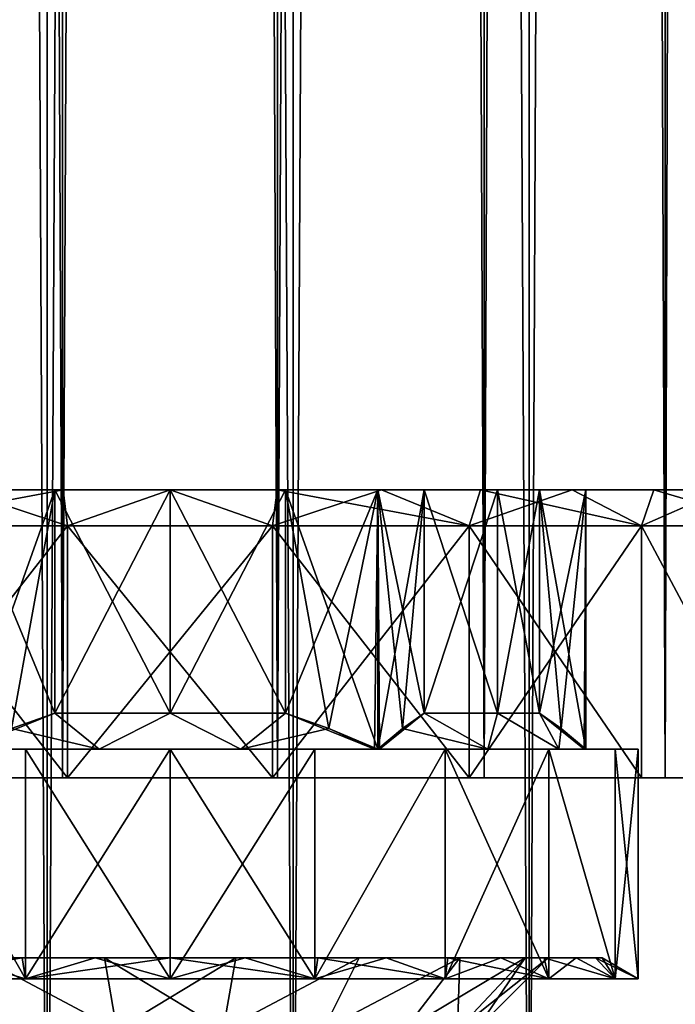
# Model space of a CAD drawing. Header units: millimetres. Extents: x -144 to 364, y -408 to 1133.
# Tile 171 of 256: x -2 to 7, y 47 to 60. Entities that reach past the tile are written whole.
import ezdxf

# ---------------------------------------------------------------- set-up
doc = ezdxf.new("R2010")
doc.units = ezdxf.units.MM
doc.header["$LTSCALE"] = 41.718519
for name, color, linetype in [('356', 7, 'CONTINUOUS'), ('373', 7, 'CONTINUOUS'), ('374', 7, 'CONTINUOUS'), ('379', 7, 'CONTINUOUS'), ('380', 7, 'CONTINUOUS'), ('406', 7, 'CONTINUOUS'), ('407', 7, 'CONTINUOUS'), ('408', 7, 'CONTINUOUS'), ('412', 7, 'CONTINUOUS'), ('413', 7, 'CONTINUOUS'), ('415', 7, 'CONTINUOUS'), ('416', 7, 'CONTINUOUS'), ('417', 7, 'CONTINUOUS'), ('419', 7, 'CONTINUOUS'), ('420', 7, 'CONTINUOUS'), ('421', 7, 'CONTINUOUS'), ('422', 7, 'CONTINUOUS'), ('424', 7, 'CONTINUOUS'), ('425', 7, 'CONTINUOUS'), ('428', 7, 'CONTINUOUS'), ('429', 7, 'CONTINUOUS'), ('430', 7, 'CONTINUOUS'), ('439', 7, 'CONTINUOUS'), ('440', 7, 'CONTINUOUS'), ('752', 7, 'CONTINUOUS'), ('753', 7, 'CONTINUOUS'), ('754', 7, 'CONTINUOUS'), ('756', 7, 'CONTINUOUS'), ('757', 7, 'CONTINUOUS'), ('758', 7, 'CONTINUOUS'), ('760', 7, 'CONTINUOUS'), ('763', 7, 'CONTINUOUS'), ('764', 7, 'CONTINUOUS'), ('765', 7, 'CONTINUOUS')]:
    doc.layers.add(name, color=color, linetype=linetype)

msp = doc.modelspace()

# ---------------------------------------------------------------- linework, layer by layer
at = {"layer": '356', "color": 7, "linetype": 'CONTINUOUS', "true_color": 0xaaaaaa}
for points in [[(-3, 47.25, -5.196), (-3.857, 47.25, -4.596), (-0.912, 47.25, -5.17), (-3, 47.25, -5.196)], [(-0.912, 47.25, -5.17), (-3.857, 47.25, -4.596), (-2.625, 47.25, -4.547), (-0.912, 47.25, -5.17)], [(-3.857, 47.25, 4.596), (-3, 47.25, 5.196), (-0.912, 47.25, 5.17), (-3.857, 47.25, 4.596)], [(-2.625, 47.25, 4.547), (-3.857, 47.25, 4.596), (-0.912, 47.25, 5.17), (-2.625, 47.25, 4.547)], [(-2.052, 47.25, -5.638), (-3, 47.25, -5.196), (2.052, 47.25, -5.638), (-2.052, 47.25, -5.638)], [(2.052, 47.25, -5.638), (-3, 47.25, -5.196), (3, 47.25, -5.196), (2.052, 47.25, -5.638)], [(3, 47.25, -5.196), (-3, 47.25, -5.196), (-0.912, 47.25, -5.17), (3, 47.25, -5.196)], [(-2.052, 47.25, 5.638), (3, 47.25, 5.196), (-3, 47.25, 5.196), (-2.052, 47.25, 5.638)], [(-3, 47.25, 5.196), (3, 47.25, 5.196), (0.912, 47.25, 5.17), (-3, 47.25, 5.196)], [(-0.912, 47.25, 5.17), (-3, 47.25, 5.196), (0.912, 47.25, 5.17), (-0.912, 47.25, 5.17)], [(-1.042, 47.25, -5.909), (-2.052, 47.25, -5.638), (1.042, 47.25, -5.909), (-1.042, 47.25, -5.909)], [(1.042, 47.25, -5.909), (-2.052, 47.25, -5.638), (2.052, 47.25, -5.638), (1.042, 47.25, -5.909)], [(2.052, 47.25, 5.638), (3, 47.25, 5.196), (-2.052, 47.25, 5.638), (2.052, 47.25, 5.638)], [(-1.042, 47.25, 5.909), (2.052, 47.25, 5.638), (-2.052, 47.25, 5.638), (-1.042, 47.25, 5.909)], [(0, 47.25, -6), (-1.042, 47.25, -5.909), (1.042, 47.25, -5.909), (0, 47.25, -6)], [(1.042, 47.25, 5.909), (2.052, 47.25, 5.638), (-1.042, 47.25, 5.909), (1.042, 47.25, 5.909)], [(0, 47.25, 6), (1.042, 47.25, 5.909), (-1.042, 47.25, 5.909), (0, 47.25, 6)], [(0.912, 47.25, -5.17), (3, 47.25, -5.196), (-0.912, 47.25, -5.17), (0.912, 47.25, -5.17)], [(3.857, 47.25, -4.596), (3, 47.25, -5.196), (0.912, 47.25, -5.17), (3.857, 47.25, -4.596)], [(2.625, 47.25, -4.547), (3.857, 47.25, -4.596), (0.912, 47.25, -5.17), (2.625, 47.25, -4.547)], [(3, 47.25, 5.196), (3.857, 47.25, 4.596), (0.912, 47.25, 5.17), (3, 47.25, 5.196)], [(0.912, 47.25, 5.17), (3.857, 47.25, 4.596), (2.625, 47.25, 4.547), (0.912, 47.25, 5.17)], [(4.596, 47.25, -3.857), (3.857, 47.25, -4.596), (2.625, 47.25, -4.547), (4.596, 47.25, -3.857)], [(4.022, 47.25, -3.375), (4.596, 47.25, -3.857), (2.625, 47.25, -4.547), (4.022, 47.25, -3.375)], [(3.857, 47.25, 4.596), (4.596, 47.25, 3.857), (2.625, 47.25, 4.547), (3.857, 47.25, 4.596)], [(2.625, 47.25, 4.547), (4.596, 47.25, 3.857), (4.022, 47.25, 3.375), (2.625, 47.25, 4.547)], [(5.196, 47.25, -3), (4.596, 47.25, -3.857), (4.022, 47.25, -3.375), (5.196, 47.25, -3)], [(4.933, 47.25, -1.796), (5.196, 47.25, -3), (4.022, 47.25, -3.375), (4.933, 47.25, -1.796)], [(5.196, 47.25, 3), (5.638, 47.25, 2.052), (4.022, 47.25, 3.375), (5.196, 47.25, 3)], [(4.022, 47.25, 3.375), (5.638, 47.25, 2.052), (4.933, 47.25, 1.796), (4.022, 47.25, 3.375)], [(4.596, 47.25, 3.857), (5.196, 47.25, 3), (4.022, 47.25, 3.375), (4.596, 47.25, 3.857)], [(5.638, 47.25, -2.052), (5.196, 47.25, -3), (4.933, 47.25, -1.796), (5.638, 47.25, -2.052)], [(5.909, 47.25, -1.042), (5.638, 47.25, -2.052), (4.933, 47.25, -1.796), (5.909, 47.25, -1.042)], [(5.25, 47.25), (5.909, 47.25, -1.042), (4.933, 47.25, -1.796), (5.25, 47.25)], [(5.909, 47.25, 1.042), (6, 47.25), (4.933, 47.25, 1.796), (5.909, 47.25, 1.042)], [(4.933, 47.25, 1.796), (6, 47.25), (5.25, 47.25), (4.933, 47.25, 1.796)], [(5.638, 47.25, 2.052), (5.909, 47.25, 1.042), (4.933, 47.25, 1.796), (5.638, 47.25, 2.052)], [(6, 47.25), (5.909, 47.25, -1.042), (5.25, 47.25), (6, 47.25)]]:
    msp.add_3dface(points, dxfattribs=at)
at = {"layer": '373', "color": 7, "linetype": 'CONTINUOUS', "true_color": 0xaaaaaa}
for points in [[(-2.009, 46.961, 6.182), (-3, 47.25, 5.196), (-3.821, 46.961, 5.259), (-2.009, 46.961, 6.182)], [(-2.052, 47.25, 5.638), (-3, 47.25, 5.196), (-2.009, 46.961, 6.182), (-2.052, 47.25, 5.638)], [(-1.042, 47.25, 5.909), (-2.052, 47.25, 5.638), (-2.009, 46.961, 6.182), (-1.042, 47.25, 5.909)], [(0, 46.961, 6.5), (-1.042, 47.25, 5.909), (-2.009, 46.961, 6.182), (0, 46.961, 6.5)], [(0, 47.25, 6), (-1.042, 47.25, 5.909), (0, 46.961, 6.5), (0, 47.25, 6)], [(1.042, 47.25, 5.909), (0, 47.25, 6), (2.009, 46.961, 6.182), (1.042, 47.25, 5.909)], [(2.009, 46.961, 6.182), (0, 47.25, 6), (0, 46.961, 6.5), (2.009, 46.961, 6.182)], [(2.052, 47.25, 5.638), (1.042, 47.25, 5.909), (2.009, 46.961, 6.182), (2.052, 47.25, 5.638)], [(3.821, 46.961, 5.259), (2.052, 47.25, 5.638), (2.009, 46.961, 6.182), (3.821, 46.961, 5.259)], [(3, 47.25, 5.196), (2.052, 47.25, 5.638), (3.821, 46.961, 5.259), (3, 47.25, 5.196)], [(3.857, 47.25, 4.596), (3, 47.25, 5.196), (3.821, 46.961, 5.259), (3.857, 47.25, 4.596)], [(5.259, 46.961, 3.821), (3.857, 47.25, 4.596), (3.821, 46.961, 5.259), (5.259, 46.961, 3.821)], [(4.596, 47.25, 3.857), (3.857, 47.25, 4.596), (5.259, 46.961, 3.821), (4.596, 47.25, 3.857)], [(5.196, 47.25, 3), (4.596, 47.25, 3.857), (5.259, 46.961, 3.821), (5.196, 47.25, 3)], [(5.638, 47.25, 2.052), (5.196, 47.25, 3), (6.182, 46.961, 2.009), (5.638, 47.25, 2.052)], [(6.182, 46.961, 2.009), (5.196, 47.25, 3), (5.259, 46.961, 3.821), (6.182, 46.961, 2.009)], [(5.909, 47.25, 1.042), (5.638, 47.25, 2.052), (6.182, 46.961, 2.009), (5.909, 47.25, 1.042)], [(6, 47.25), (5.909, 47.25, 1.042), (6.5, 46.961), (6, 47.25)], [(6.5, 46.961), (5.909, 47.25, 1.042), (6.182, 46.961, 2.009), (6.5, 46.961)]]:
    msp.add_3dface(points, dxfattribs=at)
at = {"layer": '374', "color": 7, "linetype": 'CONTINUOUS', "true_color": 0xaaaaaa}
for points in [[(-3, 47.25, -5.196), (-2.052, 47.25, -5.638), (-3.821, 46.961, -5.259), (-3, 47.25, -5.196)], [(-3.821, 46.961, -5.259), (-2.052, 47.25, -5.638), (-2.009, 46.961, -6.182), (-3.821, 46.961, -5.259)], [(-2.052, 47.25, -5.638), (-1.042, 47.25, -5.909), (-2.009, 46.961, -6.182), (-2.052, 47.25, -5.638)], [(-1.042, 47.25, -5.909), (0, 47.25, -6), (-2.009, 46.961, -6.182), (-1.042, 47.25, -5.909)], [(-2.009, 46.961, -6.182), (0, 47.25, -6), (0, 46.961, -6.5), (-2.009, 46.961, -6.182)], [(0, 47.25, -6), (1.042, 47.25, -5.909), (0, 46.961, -6.5), (0, 47.25, -6)], [(0, 46.961, -6.5), (1.042, 47.25, -5.909), (2.009, 46.961, -6.182), (0, 46.961, -6.5)], [(1.042, 47.25, -5.909), (2.052, 47.25, -5.638), (2.009, 46.961, -6.182), (1.042, 47.25, -5.909)], [(2.052, 47.25, -5.638), (3, 47.25, -5.196), (2.009, 46.961, -6.182), (2.052, 47.25, -5.638)], [(2.009, 46.961, -6.182), (3, 47.25, -5.196), (3.821, 46.961, -5.259), (2.009, 46.961, -6.182)], [(3, 47.25, -5.196), (3.857, 47.25, -4.596), (3.821, 46.961, -5.259), (3, 47.25, -5.196)], [(3.857, 47.25, -4.596), (4.596, 47.25, -3.857), (3.821, 46.961, -5.259), (3.857, 47.25, -4.596)], [(3.821, 46.961, -5.259), (4.596, 47.25, -3.857), (5.259, 46.961, -3.821), (3.821, 46.961, -5.259)], [(4.596, 47.25, -3.857), (5.196, 47.25, -3), (5.259, 46.961, -3.821), (4.596, 47.25, -3.857)], [(5.196, 47.25, -3), (5.638, 47.25, -2.052), (5.259, 46.961, -3.821), (5.196, 47.25, -3)], [(5.259, 46.961, -3.821), (5.638, 47.25, -2.052), (6.182, 46.961, -2.009), (5.259, 46.961, -3.821)], [(5.638, 47.25, -2.052), (5.909, 47.25, -1.042), (6.182, 46.961, -2.009), (5.638, 47.25, -2.052)], [(5.909, 47.25, -1.042), (6, 47.25), (6.182, 46.961, -2.009), (5.909, 47.25, -1.042)], [(6, 47.25), (6.5, 46.961), (6.182, 46.961, -2.009), (6, 47.25)]]:
    msp.add_3dface(points, dxfattribs=at)
at = {"layer": '379', "color": 7, "linetype": 'CONTINUOUS', "true_color": 0xaaaaaa}
for points in [[(-2.625, 47.25, 4.547), (-0.912, 47.25, 5.17), (-0.738, 46.25, 4.185), (-2.625, 47.25, 4.547)], [(-2.625, 47.25, 4.547), (-0.738, 46.25, 4.185), (-2.125, 46.25, 3.681), (-2.625, 47.25, 4.547)], [(-0.912, 47.25, 5.17), (0.912, 47.25, 5.17), (-0.738, 46.25, 4.185), (-0.912, 47.25, 5.17)], [(0.912, 47.25, 5.17), (0.738, 46.25, 4.185), (-0.738, 46.25, 4.185), (0.912, 47.25, 5.17)], [(0.912, 47.25, 5.17), (2.625, 47.25, 4.547), (0.738, 46.25, 4.185), (0.912, 47.25, 5.17)], [(2.625, 47.25, 4.547), (2.125, 46.25, 3.681), (0.738, 46.25, 4.185), (2.625, 47.25, 4.547)], [(2.625, 47.25, 4.547), (4.022, 47.25, 3.375), (2.125, 46.25, 3.681), (2.625, 47.25, 4.547)], [(4.022, 47.25, 3.375), (3.256, 46.25, 2.732), (2.125, 46.25, 3.681), (4.022, 47.25, 3.375)], [(4.022, 47.25, 3.375), (4.933, 47.25, 1.796), (3.256, 46.25, 2.732), (4.022, 47.25, 3.375)], [(4.933, 47.25, 1.796), (3.994, 46.25, 1.454), (3.256, 46.25, 2.732), (4.933, 47.25, 1.796)], [(4.933, 47.25, 1.796), (5.25, 47.25), (3.994, 46.25, 1.454), (4.933, 47.25, 1.796)], [(5.25, 47.25), (4.25, 46.25), (3.994, 46.25, 1.454), (5.25, 47.25)]]:
    msp.add_3dface(points, dxfattribs=at)
at = {"layer": '380', "color": 7, "linetype": 'CONTINUOUS', "true_color": 0xaaaaaa}
for points in [[(-0.912, 47.25, -5.17), (-2.625, 47.25, -4.547), (-0.738, 46.25, -4.185), (-0.912, 47.25, -5.17)], [(-2.625, 47.25, -4.547), (-2.125, 46.25, -3.681), (-0.738, 46.25, -4.185), (-2.625, 47.25, -4.547)], [(0.912, 47.25, -5.17), (-0.912, 47.25, -5.17), (0.738, 46.25, -4.185), (0.912, 47.25, -5.17)], [(-0.912, 47.25, -5.17), (-0.738, 46.25, -4.185), (0.738, 46.25, -4.185), (-0.912, 47.25, -5.17)], [(2.625, 47.25, -4.547), (0.912, 47.25, -5.17), (0.738, 46.25, -4.185), (2.625, 47.25, -4.547)], [(2.625, 47.25, -4.547), (0.738, 46.25, -4.185), (2.125, 46.25, -3.681), (2.625, 47.25, -4.547)], [(4.022, 47.25, -3.375), (2.625, 47.25, -4.547), (2.125, 46.25, -3.681), (4.022, 47.25, -3.375)], [(4.022, 47.25, -3.375), (2.125, 46.25, -3.681), (3.256, 46.25, -2.732), (4.022, 47.25, -3.375)], [(4.022, 47.25, -3.375), (3.256, 46.25, -2.732), (3.994, 46.25, -1.454), (4.022, 47.25, -3.375)], [(4.933, 47.25, -1.796), (4.022, 47.25, -3.375), (3.994, 46.25, -1.454), (4.933, 47.25, -1.796)], [(4.25, 46.25), (4.933, 47.25, -1.796), (3.994, 46.25, -1.454), (4.25, 46.25)], [(5.25, 47.25), (4.933, 47.25, -1.796), (4.25, 46.25), (5.25, 47.25)]]:
    msp.add_3dface(points, dxfattribs=at)
at = {"layer": '406', "color": 7, "linetype": 'CONTINUOUS', "true_color": 0xaaaaaa}
for points in [[(-4.154, 49.75, 9.096), (-1.423, 49.75, 9.898), (-4.154, 53.25, 9.096), (-4.154, 49.75, 9.096)], [(-4.154, 53.25, 9.096), (-1.423, 49.75, 9.898), (-1.423, 53.25, 9.898), (-4.154, 53.25, 9.096)], [(-1.423, 49.75, 9.898), (1.423, 49.75, 9.898), (-1.423, 53.25, 9.898), (-1.423, 49.75, 9.898)], [(-1.423, 53.25, 9.898), (1.423, 49.75, 9.898), (1.423, 53.25, 9.898), (-1.423, 53.25, 9.898)], [(1.423, 49.75, 9.898), (4.154, 49.75, 9.096), (1.423, 53.25, 9.898), (1.423, 49.75, 9.898)], [(1.423, 53.25, 9.898), (4.154, 49.75, 9.096), (4.154, 53.25, 9.096), (1.423, 53.25, 9.898)], [(4.154, 49.75, 9.096), (6.549, 49.75, 7.558), (4.154, 53.25, 9.096), (4.154, 49.75, 9.096)], [(4.154, 53.25, 9.096), (6.549, 49.75, 7.558), (6.549, 53.25, 7.557), (4.154, 53.25, 9.096)], [(6.549, 49.75, 7.558), (8.413, 49.75, 5.406), (6.549, 53.25, 7.557), (6.549, 49.75, 7.558)], [(6.549, 53.25, 7.557), (8.413, 49.75, 5.406), (8.413, 53.25, 5.406), (6.549, 53.25, 7.557)]]:
    msp.add_3dface(points, dxfattribs=at)
at = {"layer": '407', "color": 7, "linetype": 'CONTINUOUS', "true_color": 0xaaaaaa}
for points in [[(-1.423, 49.75, 9.898), (-4.154, 49.75, 9.096), (-4.362, 49.75, 9.551), (-1.423, 49.75, 9.898)], [(-1.494, 49.75, 10.393), (-1.423, 49.75, 9.898), (-4.362, 49.75, 9.551), (-1.494, 49.75, 10.393)], [(-1.494, 49.75, -10.393), (-4.362, 49.75, -9.551), (1.494, 49.75, -10.393), (-1.494, 49.75, -10.393)], [(1.494, 49.75, -10.393), (-4.362, 49.75, -9.551), (-1.423, 49.75, -9.898), (1.494, 49.75, -10.393)], [(-1.423, 49.75, -9.898), (-4.362, 49.75, -9.551), (-4.154, 49.75, -9.096), (-1.423, 49.75, -9.898)], [(1.423, 49.75, 9.898), (-1.423, 49.75, 9.898), (-1.494, 49.75, 10.393), (1.423, 49.75, 9.898)], [(4.362, 49.75, 9.551), (1.423, 49.75, 9.898), (-1.494, 49.75, 10.393), (4.362, 49.75, 9.551)], [(1.494, 49.75, 10.393), (4.362, 49.75, 9.551), (-1.494, 49.75, 10.393), (1.494, 49.75, 10.393)], [(1.423, 49.75, -9.898), (1.494, 49.75, -10.393), (-1.423, 49.75, -9.898), (1.423, 49.75, -9.898)], [(4.154, 49.75, 9.096), (1.423, 49.75, 9.898), (4.362, 49.75, 9.551), (4.154, 49.75, 9.096)], [(4.362, 49.75, -9.551), (1.494, 49.75, -10.393), (1.423, 49.75, -9.898), (4.362, 49.75, -9.551)], [(4.154, 49.75, -9.096), (4.362, 49.75, -9.551), (1.423, 49.75, -9.898), (4.154, 49.75, -9.096)], [(6.549, 49.75, 7.558), (4.154, 49.75, 9.096), (6.876, 49.75, 7.935), (6.549, 49.75, 7.558)], [(6.876, 49.75, 7.935), (4.154, 49.75, 9.096), (4.362, 49.75, 9.551), (6.876, 49.75, 7.935)], [(6.876, 49.75, -7.935), (4.362, 49.75, -9.551), (4.154, 49.75, -9.096), (6.876, 49.75, -7.935)], [(6.549, 49.75, -7.558), (6.876, 49.75, -7.935), (4.154, 49.75, -9.096), (6.549, 49.75, -7.558)], [(8.413, 49.75, 5.406), (6.549, 49.75, 7.558), (8.833, 49.75, 5.677), (8.413, 49.75, 5.406)], [(8.833, 49.75, 5.677), (6.549, 49.75, 7.558), (6.876, 49.75, 7.935), (8.833, 49.75, 5.677)], [(8.833, 49.75, -5.677), (6.876, 49.75, -7.935), (6.549, 49.75, -7.558), (8.833, 49.75, -5.677)], [(8.413, 49.75, -5.406), (8.833, 49.75, -5.677), (6.549, 49.75, -7.558), (8.413, 49.75, -5.406)]]:
    msp.add_3dface(points, dxfattribs=at)
at = {"layer": '408', "color": 7, "linetype": 'CONTINUOUS', "true_color": 0xaaaaaa}
for points in [[(-1.708, 696.25, 11.878), (-4.985, 696.25, 10.916), (-1.708, 39.15, 11.878), (-1.708, 696.25, 11.878)], [(-1.708, 39.15, 11.878), (-4.985, 696.25, 10.916), (-4.985, 39.15, 10.916), (-1.708, 39.15, 11.878)], [(1.708, 696.25, 11.878), (-1.708, 696.25, 11.878), (1.708, 39.15, 11.878), (1.708, 696.25, 11.878)], [(1.708, 39.15, 11.878), (-1.708, 696.25, 11.878), (-1.708, 39.15, 11.878), (1.708, 39.15, 11.878)], [(4.985, 696.25, 10.916), (1.708, 696.25, 11.878), (4.985, 39.15, 10.916), (4.985, 696.25, 10.916)], [(4.985, 39.15, 10.916), (1.708, 696.25, 11.878), (1.708, 39.15, 11.878), (4.985, 39.15, 10.916)], [(7.858, 696.25, 9.069), (4.985, 696.25, 10.916), (7.858, 39.15, 9.069), (7.858, 696.25, 9.069)], [(7.858, 39.15, 9.069), (4.985, 696.25, 10.916), (4.985, 39.15, 10.916), (7.858, 39.15, 9.069)]]:
    msp.add_3dface(points, dxfattribs=at)
at = {"layer": '412', "color": 7, "linetype": 'CONTINUOUS', "true_color": 0xaaaaaa}
for points in [[(-2.009, 46.961, 6.182), (-3.821, 46.961, 5.259), (-3.821, 50.15, 5.259), (-2.009, 46.961, 6.182)], [(-2.009, 50.15, 6.182), (-2.009, 46.961, 6.182), (-3.821, 50.15, 5.259), (-2.009, 50.15, 6.182)], [(0, 46.961, 6.5), (-2.009, 46.961, 6.182), (0, 50.15, 6.5), (0, 46.961, 6.5)], [(0, 50.15, 6.5), (-2.009, 46.961, 6.182), (-2.009, 50.15, 6.182), (0, 50.15, 6.5)], [(2.009, 46.961, 6.182), (0, 46.961, 6.5), (2.009, 50.15, 6.182), (2.009, 46.961, 6.182)], [(2.009, 50.15, 6.182), (0, 46.961, 6.5), (0, 50.15, 6.5), (2.009, 50.15, 6.182)], [(3.821, 46.961, 5.259), (2.009, 46.961, 6.182), (3.821, 50.15, 5.259), (3.821, 46.961, 5.259)], [(3.821, 50.15, 5.259), (2.009, 46.961, 6.182), (2.009, 50.15, 6.182), (3.821, 50.15, 5.259)], [(5.259, 46.961, 3.821), (3.821, 46.961, 5.259), (5.259, 50.15, 3.821), (5.259, 46.961, 3.821)], [(5.259, 50.15, 3.821), (3.821, 46.961, 5.259), (3.821, 50.15, 5.259), (5.259, 50.15, 3.821)], [(6.182, 46.961, 2.009), (5.259, 46.961, 3.821), (5.259, 50.15, 3.821), (6.182, 46.961, 2.009)], [(6.182, 50.15, 2.009), (6.182, 46.961, 2.009), (5.259, 50.15, 3.821), (6.182, 50.15, 2.009)], [(6.5, 46.961), (6.182, 46.961, 2.009), (6.5, 50.15), (6.5, 46.961)], [(6.5, 50.15), (6.182, 46.961, 2.009), (6.182, 50.15, 2.009), (6.5, 50.15)]]:
    msp.add_3dface(points, dxfattribs=at)
at = {"layer": '413', "color": 7, "linetype": 'CONTINUOUS', "true_color": 0xaaaaaa}
for points in [[(2.009, 50.15, 6.182), (-2.009, 50.15, 6.182), (-3.821, 50.15, 5.259), (2.009, 50.15, 6.182)], [(2.009, 50.15, 6.182), (-3.821, 50.15, 5.259), (-0.985, 50.15, 5.665), (2.009, 50.15, 6.182)], [(-0.985, 50.15, 5.665), (-3.821, 50.15, 5.259), (-2.887, 50.15, 5), (-0.985, 50.15, 5.665)], [(-3.821, 50.15, -5.259), (-2.009, 50.15, -6.182), (-0.985, 50.15, -5.665), (-3.821, 50.15, -5.259)], [(-2.839, 50.15, -5), (-3.821, 50.15, -5.259), (-0.985, 50.15, -5.665), (-2.839, 50.15, -5)], [(-2.839, 50.15, 5), (-0.985, 50.15, 5.665), (-2.887, 50.15, 5), (-2.839, 50.15, 5)], [(2.009, 50.15, 6.182), (0, 50.15, 6.5), (-2.009, 50.15, 6.182), (2.009, 50.15, 6.182)], [(2.009, 50.15, -6.182), (3.821, 50.15, -5.259), (-2.009, 50.15, -6.182), (2.009, 50.15, -6.182)], [(-2.009, 50.15, -6.182), (3.821, 50.15, -5.259), (0.985, 50.15, -5.665), (-2.009, 50.15, -6.182)], [(0, 50.15, -6.5), (2.009, 50.15, -6.182), (-2.009, 50.15, -6.182), (0, 50.15, -6.5)], [(-0.985, 50.15, -5.665), (-2.009, 50.15, -6.182), (0.985, 50.15, -5.665), (-0.985, 50.15, -5.665)], [(0.985, 50.15, 5.665), (2.009, 50.15, 6.182), (-0.985, 50.15, 5.665), (0.985, 50.15, 5.665)], [(3.821, 50.15, 5.259), (2.009, 50.15, 6.182), (0.985, 50.15, 5.665), (3.821, 50.15, 5.259)], [(2.839, 50.15, 5), (3.821, 50.15, 5.259), (0.985, 50.15, 5.665), (2.839, 50.15, 5)], [(0.985, 50.15, -5.665), (3.821, 50.15, -5.259), (2.887, 50.15, -5), (0.985, 50.15, -5.665)], [(2.839, 50.15, -5), (0.985, 50.15, -5.665), (2.887, 50.15, -5), (2.839, 50.15, -5)], [(2.887, 50.15, 5), (3.821, 50.15, 5.259), (2.839, 50.15, 5), (2.887, 50.15, 5)], [(3.821, 50.15, 5.259), (2.887, 50.15, 5), (2.91, 50.15, 4.959), (3.821, 50.15, 5.259)], [(3.821, 50.15, -5.259), (5.259, 50.15, -3.821), (2.887, 50.15, -5), (3.821, 50.15, -5.259)], [(2.887, 50.15, -5), (5.259, 50.15, -3.821), (2.91, 50.15, -4.959), (2.887, 50.15, -5)], [(5.259, 50.15, 3.821), (3.821, 50.15, 5.259), (2.91, 50.15, 4.959), (5.259, 50.15, 3.821)], [(4.414, 50.15, 3.686), (5.259, 50.15, 3.821), (2.91, 50.15, 4.959), (4.414, 50.15, 3.686)], [(2.91, 50.15, -4.959), (5.259, 50.15, -3.821), (4.414, 50.15, -3.686), (2.91, 50.15, -4.959)], [(6.182, 50.15, 2.009), (5.259, 50.15, 3.821), (4.414, 50.15, 3.686), (6.182, 50.15, 2.009)], [(5.399, 50.15, 1.979), (6.182, 50.15, 2.009), (4.414, 50.15, 3.686), (5.399, 50.15, 1.979)], [(5.259, 50.15, -3.821), (6.182, 50.15, -2.009), (4.414, 50.15, -3.686), (5.259, 50.15, -3.821)], [(4.414, 50.15, -3.686), (6.182, 50.15, -2.009), (5.399, 50.15, -1.979), (4.414, 50.15, -3.686)], [(6.182, 50.15, -2.009), (6.5, 50.15), (5.399, 50.15, -1.979), (6.182, 50.15, -2.009)], [(5.399, 50.15, -1.979), (6.5, 50.15), (5.75, 50.15, -0.041), (5.399, 50.15, -1.979)], [(5.75, 50.15, 0.041), (6.182, 50.15, 2.009), (5.399, 50.15, 1.979), (5.75, 50.15, 0.041)], [(5.75, 50.15, -0.041), (6.5, 50.15), (5.774, 50.15), (5.75, 50.15, -0.041)], [(5.774, 50.15), (6.182, 50.15, 2.009), (5.75, 50.15, 0.041), (5.774, 50.15)], [(6.5, 50.15), (6.182, 50.15, 2.009), (5.774, 50.15), (6.5, 50.15)]]:
    msp.add_3dface(points, dxfattribs=at)
at = {"layer": '415', "color": 7, "linetype": 'CONTINUOUS', "true_color": 0xaaaaaa}
for points in [[(-6.718, 53.75, -6.718), (-7.686, 53.75, -5.584), (6.718, 53.75, -6.718), (-6.718, 53.75, -6.718)], [(6.718, 53.75, -6.718), (-7.686, 53.75, -5.584), (7.686, 53.75, -5.584), (6.718, 53.75, -6.718)], [(7.686, 53.75, -5.584), (-7.686, 53.75, -5.584), (0, 53.75, -5.25), (7.686, 53.75, -5.584)], [(0, 53.75, -5.25), (-7.686, 53.75, -5.584), (-2.887, 53.75, -5), (0, 53.75, -5.25)], [(-6.718, 53.75, 6.718), (7.686, 53.75, 5.584), (-7.686, 53.75, 5.584), (-6.718, 53.75, 6.718)], [(-7.686, 53.75, 5.584), (7.686, 53.75, 5.584), (0, 53.75, 5.25), (-7.686, 53.75, 5.584)], [(-2.887, 53.75, 5), (-7.686, 53.75, 5.584), (-1.601, 53.75, 5), (-2.887, 53.75, 5)], [(-1.601, 53.75, 5), (-7.686, 53.75, 5.584), (0, 53.75, 5.25), (-1.601, 53.75, 5)], [(-5.584, 53.75, -7.686), (-6.718, 53.75, -6.718), (5.584, 53.75, -7.686), (-5.584, 53.75, -7.686)], [(5.584, 53.75, -7.686), (-6.718, 53.75, -6.718), (6.718, 53.75, -6.718), (5.584, 53.75, -7.686)], [(6.718, 53.75, 6.718), (7.686, 53.75, 5.584), (-6.718, 53.75, 6.718), (6.718, 53.75, 6.718)], [(-5.584, 53.75, 7.686), (6.718, 53.75, 6.718), (-6.718, 53.75, 6.718), (-5.584, 53.75, 7.686)], [(-4.313, 53.75, -8.465), (-5.584, 53.75, -7.686), (4.313, 53.75, -8.465), (-4.313, 53.75, -8.465)], [(4.313, 53.75, -8.465), (-5.584, 53.75, -7.686), (5.584, 53.75, -7.686), (4.313, 53.75, -8.465)], [(5.584, 53.75, 7.686), (6.718, 53.75, 6.718), (-5.584, 53.75, 7.686), (5.584, 53.75, 7.686)], [(-4.313, 53.75, 8.465), (5.584, 53.75, 7.686), (-5.584, 53.75, 7.686), (-4.313, 53.75, 8.465)], [(-2.936, 53.75, -9.035), (-4.313, 53.75, -8.465), (2.936, 53.75, -9.035), (-2.936, 53.75, -9.035)], [(2.936, 53.75, -9.035), (-4.313, 53.75, -8.465), (4.313, 53.75, -8.465), (2.936, 53.75, -9.035)], [(4.313, 53.75, 8.465), (5.584, 53.75, 7.686), (-4.313, 53.75, 8.465), (4.313, 53.75, 8.465)], [(-2.936, 53.75, 9.035), (4.313, 53.75, 8.465), (-4.313, 53.75, 8.465), (-2.936, 53.75, 9.035)], [(-1.486, 53.75, -9.383), (-2.936, 53.75, -9.035), (1.486, 53.75, -9.383), (-1.486, 53.75, -9.383)], [(1.486, 53.75, -9.383), (-2.936, 53.75, -9.035), (2.936, 53.75, -9.035), (1.486, 53.75, -9.383)], [(2.936, 53.75, 9.035), (4.313, 53.75, 8.465), (-2.936, 53.75, 9.035), (2.936, 53.75, 9.035)], [(-1.486, 53.75, 9.383), (2.936, 53.75, 9.035), (-2.936, 53.75, 9.035), (-1.486, 53.75, 9.383)], [(-1.601, 53.75, -5), (0, 53.75, -5.25), (-2.887, 53.75, -5), (-1.601, 53.75, -5)], [(0, 53.75, -9.5), (-1.486, 53.75, -9.383), (1.486, 53.75, -9.383), (0, 53.75, -9.5)], [(1.486, 53.75, 9.383), (2.936, 53.75, 9.035), (-1.486, 53.75, 9.383), (1.486, 53.75, 9.383)], [(0, 53.75, 9.5), (1.486, 53.75, 9.383), (-1.486, 53.75, 9.383), (0, 53.75, 9.5)], [(1.601, 53.75, -5), (7.686, 53.75, -5.584), (0, 53.75, -5.25), (1.601, 53.75, -5)], [(7.686, 53.75, 5.584), (2.887, 53.75, 5), (0, 53.75, 5.25), (7.686, 53.75, 5.584)], [(0, 53.75, 5.25), (2.887, 53.75, 5), (1.601, 53.75, 5), (0, 53.75, 5.25)], [(2.887, 53.75, -5), (7.686, 53.75, -5.584), (1.601, 53.75, -5), (2.887, 53.75, -5)], [(8.465, 53.75, -4.313), (7.686, 53.75, -5.584), (2.887, 53.75, -5), (8.465, 53.75, -4.313)], [(3.53, 53.75, -3.886), (8.465, 53.75, -4.313), (2.887, 53.75, -5), (3.53, 53.75, -3.886)], [(7.686, 53.75, 5.584), (8.465, 53.75, 4.313), (2.887, 53.75, 5), (7.686, 53.75, 5.584)], [(2.887, 53.75, 5), (8.465, 53.75, 4.313), (3.53, 53.75, 3.886), (2.887, 53.75, 5)], [(9.035, 53.75, -2.936), (8.465, 53.75, -4.313), (3.53, 53.75, -3.886), (9.035, 53.75, -2.936)], [(4.547, 53.75, -2.625), (9.035, 53.75, -2.936), (3.53, 53.75, -3.886), (4.547, 53.75, -2.625)], [(8.465, 53.75, 4.313), (9.035, 53.75, 2.936), (3.53, 53.75, 3.886), (8.465, 53.75, 4.313)], [(3.53, 53.75, 3.886), (9.035, 53.75, 2.936), (4.547, 53.75, 2.625), (3.53, 53.75, 3.886)], [(9.383, 53.75, -1.486), (9.035, 53.75, -2.936), (4.547, 53.75, -2.625), (9.383, 53.75, -1.486)], [(5.131, 53.75, -1.114), (9.383, 53.75, -1.486), (4.547, 53.75, -2.625), (5.131, 53.75, -1.114)], [(9.035, 53.75, 2.936), (9.383, 53.75, 1.486), (4.547, 53.75, 2.625), (9.035, 53.75, 2.936)], [(4.547, 53.75, 2.625), (9.383, 53.75, 1.486), (5.131, 53.75, 1.114), (4.547, 53.75, 2.625)], [(5.774, 53.75), (9.383, 53.75, -1.486), (5.131, 53.75, -1.114), (5.774, 53.75)], [(9.383, 53.75, 1.486), (9.5, 53.75), (5.131, 53.75, 1.114), (9.383, 53.75, 1.486)], [(5.131, 53.75, 1.114), (9.5, 53.75), (5.774, 53.75), (5.131, 53.75, 1.114)], [(9.5, 53.75), (9.383, 53.75, -1.486), (5.774, 53.75), (9.5, 53.75)]]:
    msp.add_3dface(points, dxfattribs=at)
at = {"layer": '416', "color": 7, "linetype": 'CONTINUOUS', "true_color": 0xaaaaaa}
for points in [[(-1.423, 49.75, -9.898), (-4.154, 49.75, -9.096), (-1.423, 53.25, -9.898), (-1.423, 49.75, -9.898)], [(-1.423, 53.25, -9.898), (-4.154, 49.75, -9.096), (-4.154, 53.25, -9.096), (-1.423, 53.25, -9.898)], [(1.423, 49.75, -9.898), (-1.423, 49.75, -9.898), (1.423, 53.25, -9.898), (1.423, 49.75, -9.898)], [(1.423, 53.25, -9.898), (-1.423, 49.75, -9.898), (-1.423, 53.25, -9.898), (1.423, 53.25, -9.898)], [(4.154, 49.75, -9.096), (1.423, 49.75, -9.898), (4.154, 53.25, -9.096), (4.154, 49.75, -9.096)], [(4.154, 53.25, -9.096), (1.423, 49.75, -9.898), (1.423, 53.25, -9.898), (4.154, 53.25, -9.096)], [(6.549, 49.75, -7.558), (4.154, 49.75, -9.096), (6.549, 53.25, -7.557), (6.549, 49.75, -7.558)], [(6.549, 53.25, -7.557), (4.154, 49.75, -9.096), (4.154, 53.25, -9.096), (6.549, 53.25, -7.557)], [(8.413, 49.75, -5.406), (6.549, 49.75, -7.558), (6.549, 53.25, -7.557), (8.413, 49.75, -5.406)], [(8.413, 53.25, -5.406), (8.413, 49.75, -5.406), (6.549, 53.25, -7.557), (8.413, 53.25, -5.406)]]:
    msp.add_3dface(points, dxfattribs=at)
at = {"layer": '417', "color": 7, "linetype": 'CONTINUOUS', "true_color": 0xaaaaaa}
for points in [[(-1.708, 39.15, -11.878), (-4.985, 39.15, -10.916), (-1.708, 696.25, -11.878), (-1.708, 39.15, -11.878)], [(-1.708, 696.25, -11.878), (-4.985, 39.15, -10.916), (-4.985, 696.25, -10.916), (-1.708, 696.25, -11.878)], [(1.708, 39.15, -11.878), (-1.708, 39.15, -11.878), (1.708, 696.25, -11.878), (1.708, 39.15, -11.878)], [(1.708, 696.25, -11.878), (-1.708, 39.15, -11.878), (-1.708, 696.25, -11.878), (1.708, 696.25, -11.878)], [(4.985, 39.15, -10.916), (1.708, 39.15, -11.878), (4.985, 696.25, -10.916), (4.985, 39.15, -10.916)], [(4.985, 696.25, -10.916), (1.708, 39.15, -11.878), (1.708, 696.25, -11.878), (4.985, 696.25, -10.916)], [(7.858, 39.15, -9.069), (4.985, 39.15, -10.916), (7.858, 696.25, -9.069), (7.858, 39.15, -9.069)], [(7.858, 696.25, -9.069), (4.985, 39.15, -10.916), (4.985, 696.25, -10.916), (7.858, 696.25, -9.069)]]:
    msp.add_3dface(points, dxfattribs=at)
at = {"layer": '419', "color": 7, "linetype": 'CONTINUOUS', "true_color": 0xaaaaaa}
for points in [[(-3.821, 46.961, -5.259), (-2.009, 46.961, -6.182), (-3.821, 50.15, -5.259), (-3.821, 46.961, -5.259)], [(-2.009, 46.961, -6.182), (-2.009, 50.15, -6.182), (-3.821, 50.15, -5.259), (-2.009, 46.961, -6.182)], [(-2.009, 46.961, -6.182), (0, 46.961, -6.5), (-2.009, 50.15, -6.182), (-2.009, 46.961, -6.182)], [(0, 46.961, -6.5), (0, 50.15, -6.5), (-2.009, 50.15, -6.182), (0, 46.961, -6.5)], [(0, 46.961, -6.5), (2.009, 46.961, -6.182), (0, 50.15, -6.5), (0, 46.961, -6.5)], [(2.009, 46.961, -6.182), (2.009, 50.15, -6.182), (0, 50.15, -6.5), (2.009, 46.961, -6.182)], [(2.009, 46.961, -6.182), (3.821, 46.961, -5.259), (3.821, 50.15, -5.259), (2.009, 46.961, -6.182)], [(2.009, 46.961, -6.182), (3.821, 50.15, -5.259), (2.009, 50.15, -6.182), (2.009, 46.961, -6.182)], [(3.821, 46.961, -5.259), (5.259, 46.961, -3.821), (3.821, 50.15, -5.259), (3.821, 46.961, -5.259)], [(5.259, 46.961, -3.821), (5.259, 50.15, -3.821), (3.821, 50.15, -5.259), (5.259, 46.961, -3.821)], [(5.259, 46.961, -3.821), (6.182, 46.961, -2.009), (5.259, 50.15, -3.821), (5.259, 46.961, -3.821)], [(6.182, 46.961, -2.009), (6.182, 50.15, -2.009), (5.259, 50.15, -3.821), (6.182, 46.961, -2.009)], [(6.182, 46.961, -2.009), (6.5, 46.961), (6.182, 50.15, -2.009), (6.182, 46.961, -2.009)], [(6.5, 46.961), (6.5, 50.15), (6.182, 50.15, -2.009), (6.5, 46.961)]]:
    msp.add_3dface(points, dxfattribs=at)
at = {"layer": '420', "color": 7, "linetype": 'CONTINUOUS', "true_color": 0xaaaaaa}
for points in [[(4.547, 53.75, -2.625), (3.53, 53.75, -3.886), (4.547, 50.65, -2.625), (4.547, 53.75, -2.625)], [(4.547, 50.65, -2.625), (3.53, 53.75, -3.886), (3.53, 50.65, -3.886), (4.547, 50.65, -2.625)], [(5.131, 53.75, -1.114), (4.547, 53.75, -2.625), (5.131, 50.65, -1.114), (5.131, 53.75, -1.114)], [(5.131, 50.65, -1.114), (4.547, 53.75, -2.625), (4.547, 50.65, -2.625), (5.131, 50.65, -1.114)]]:
    msp.add_3dface(points, dxfattribs=at)
at = {"layer": '421', "color": 7, "linetype": 'CONTINUOUS', "true_color": 0xaaaaaa}
for points in [[(-4.154, 53.25, 9.096), (-1.423, 53.25, 9.898), (-2.936, 53.75, 9.035), (-4.154, 53.25, 9.096)], [(-1.423, 53.25, 9.898), (-1.486, 53.75, 9.383), (-2.936, 53.75, 9.035), (-1.423, 53.25, 9.898)], [(-1.423, 53.25, 9.898), (0, 53.75, 9.5), (-1.486, 53.75, 9.383), (-1.423, 53.25, 9.898)], [(-1.423, 53.25, 9.898), (1.423, 53.25, 9.898), (0, 53.75, 9.5), (-1.423, 53.25, 9.898)], [(1.423, 53.25, 9.898), (1.486, 53.75, 9.383), (0, 53.75, 9.5), (1.423, 53.25, 9.898)], [(1.423, 53.25, 9.898), (4.154, 53.25, 9.096), (1.486, 53.75, 9.383), (1.423, 53.25, 9.898)], [(4.154, 53.25, 9.096), (2.936, 53.75, 9.035), (1.486, 53.75, 9.383), (4.154, 53.25, 9.096)], [(4.154, 53.25, 9.096), (4.313, 53.75, 8.465), (2.936, 53.75, 9.035), (4.154, 53.25, 9.096)], [(4.154, 53.25, 9.096), (6.549, 53.25, 7.557), (4.313, 53.75, 8.465), (4.154, 53.25, 9.096)], [(6.549, 53.25, 7.557), (5.584, 53.75, 7.686), (4.313, 53.75, 8.465), (6.549, 53.25, 7.557)], [(6.549, 53.25, 7.557), (6.718, 53.75, 6.718), (5.584, 53.75, 7.686), (6.549, 53.25, 7.557)], [(6.549, 53.25, 7.557), (8.413, 53.25, 5.406), (6.718, 53.75, 6.718), (6.549, 53.25, 7.557)], [(8.413, 53.25, 5.406), (7.686, 53.75, 5.584), (6.718, 53.75, 6.718), (8.413, 53.25, 5.406)]]:
    msp.add_3dface(points, dxfattribs=at)
at = {"layer": '422', "color": 7, "linetype": 'CONTINUOUS', "true_color": 0xaaaaaa}
for points in [[(-2.936, 53.75, -9.035), (-1.486, 53.75, -9.383), (-4.154, 53.25, -9.096), (-2.936, 53.75, -9.035)], [(-1.486, 53.75, -9.383), (-1.423, 53.25, -9.898), (-4.154, 53.25, -9.096), (-1.486, 53.75, -9.383)], [(-1.486, 53.75, -9.383), (0, 53.75, -9.5), (-1.423, 53.25, -9.898), (-1.486, 53.75, -9.383)], [(0, 53.75, -9.5), (1.423, 53.25, -9.898), (-1.423, 53.25, -9.898), (0, 53.75, -9.5)], [(0, 53.75, -9.5), (1.486, 53.75, -9.383), (1.423, 53.25, -9.898), (0, 53.75, -9.5)], [(1.486, 53.75, -9.383), (2.936, 53.75, -9.035), (1.423, 53.25, -9.898), (1.486, 53.75, -9.383)], [(2.936, 53.75, -9.035), (4.154, 53.25, -9.096), (1.423, 53.25, -9.898), (2.936, 53.75, -9.035)], [(2.936, 53.75, -9.035), (4.313, 53.75, -8.465), (4.154, 53.25, -9.096), (2.936, 53.75, -9.035)], [(4.313, 53.75, -8.465), (5.584, 53.75, -7.686), (4.154, 53.25, -9.096), (4.313, 53.75, -8.465)], [(5.584, 53.75, -7.686), (6.549, 53.25, -7.557), (4.154, 53.25, -9.096), (5.584, 53.75, -7.686)], [(5.584, 53.75, -7.686), (6.718, 53.75, -6.718), (6.549, 53.25, -7.557), (5.584, 53.75, -7.686)], [(6.718, 53.75, -6.718), (7.686, 53.75, -5.584), (6.549, 53.25, -7.557), (6.718, 53.75, -6.718)], [(7.686, 53.75, -5.584), (8.413, 53.25, -5.406), (6.549, 53.25, -7.557), (7.686, 53.75, -5.584)]]:
    msp.add_3dface(points, dxfattribs=at)
at = {"layer": '424', "color": 7, "linetype": 'CONTINUOUS', "true_color": 0xaaaaaa}
for points in [[(4.414, 50.15, 3.686), (2.91, 50.15, 4.959), (3.53, 50.65, 3.886), (4.414, 50.15, 3.686)], [(3.53, 50.65, 3.886), (2.91, 50.15, 4.959), (3.228, 50.436, 4.409), (3.53, 50.65, 3.886)], [(4.547, 50.65, 2.625), (4.414, 50.15, 3.686), (3.53, 50.65, 3.886), (4.547, 50.65, 2.625)], [(5.399, 50.15, 1.979), (4.414, 50.15, 3.686), (4.547, 50.65, 2.625), (5.399, 50.15, 1.979)], [(5.131, 50.65, 1.114), (5.399, 50.15, 1.979), (4.547, 50.65, 2.625), (5.131, 50.65, 1.114)], [(5.431, 50.436, 0.592), (5.399, 50.15, 1.979), (5.131, 50.65, 1.114), (5.431, 50.436, 0.592)], [(5.75, 50.15, 0.041), (5.399, 50.15, 1.979), (5.431, 50.436, 0.592), (5.75, 50.15, 0.041)]]:
    msp.add_3dface(points, dxfattribs=at)
at = {"layer": '425', "color": 7, "linetype": 'CONTINUOUS', "true_color": 0xaaaaaa}
for points in [[(2.887, 53.75, 5), (2.887, 50.15, 5), (1.601, 53.75, 5), (2.887, 53.75, 5)], [(1.601, 53.75, 5), (2.887, 50.15, 5), (2.203, 50.436, 5), (1.601, 53.75, 5)], [(1.601, 50.65, 5), (1.601, 53.75, 5), (2.203, 50.436, 5), (1.601, 50.65, 5)], [(2.887, 50.15, 5), (2.839, 50.15, 5), (2.203, 50.436, 5), (2.887, 50.15, 5)]]:
    msp.add_3dface(points, dxfattribs=at)
at = {"layer": '428', "color": 7, "linetype": 'CONTINUOUS', "true_color": 0xaaaaaa}
for points in [[(-2.887, 50.15, -5), (-1.601, 53.75, -5), (-2.887, 53.75, -5), (-2.887, 50.15, -5)], [(-1.601, 53.75, -5), (-2.887, 50.15, -5), (-2.203, 50.436, -5), (-1.601, 53.75, -5)], [(-1.601, 50.65, -5), (-1.601, 53.75, -5), (-2.203, 50.436, -5), (-1.601, 50.65, -5)]]:
    msp.add_3dface(points, dxfattribs=at)
at = {"layer": '429', "color": 7, "linetype": 'CONTINUOUS', "true_color": 0xaaaaaa}
for points in [[(2.887, 50.15, -5), (3.53, 53.75, -3.886), (2.887, 53.75, -5), (2.887, 50.15, -5)], [(3.53, 53.75, -3.886), (2.887, 50.15, -5), (3.229, 50.436, -4.408), (3.53, 53.75, -3.886)], [(3.53, 50.65, -3.886), (3.53, 53.75, -3.886), (3.229, 50.436, -4.408), (3.53, 50.65, -3.886)], [(2.887, 50.15, -5), (2.91, 50.15, -4.959), (3.229, 50.436, -4.408), (2.887, 50.15, -5)]]:
    msp.add_3dface(points, dxfattribs=at)
at = {"layer": '430', "color": 7, "linetype": 'CONTINUOUS', "true_color": 0xaaaaaa}
for points in [[(5.774, 50.15), (5.131, 53.75, 1.114), (5.774, 53.75), (5.774, 50.15)], [(5.131, 53.75, 1.114), (5.774, 50.15), (5.431, 50.436, 0.592), (5.131, 53.75, 1.114)], [(5.131, 53.75, 1.114), (5.431, 50.436, 0.592), (5.131, 50.65, 1.114), (5.131, 53.75, 1.114)], [(5.774, 50.15), (5.75, 50.15, 0.041), (5.431, 50.436, 0.592), (5.774, 50.15)]]:
    msp.add_3dface(points, dxfattribs=at)
at = {"layer": '439', "color": 7, "linetype": 'CONTINUOUS', "true_color": 0xaaaaaa}
for points in [[(-1.494, 49.75, 10.393), (-4.362, 49.75, 9.551), (-1.494, 702.75, 10.393), (-1.494, 49.75, 10.393)], [(-4.362, 49.75, 9.551), (-4.362, 702.75, 9.551), (-1.494, 702.75, 10.393), (-4.362, 49.75, 9.551)], [(1.494, 49.75, 10.393), (-1.494, 49.75, 10.393), (1.494, 702.75, 10.393), (1.494, 49.75, 10.393)], [(-1.494, 49.75, 10.393), (-1.494, 702.75, 10.393), (1.494, 702.75, 10.393), (-1.494, 49.75, 10.393)], [(4.362, 49.75, 9.551), (1.494, 49.75, 10.393), (4.362, 702.75, 9.551), (4.362, 49.75, 9.551)], [(1.494, 49.75, 10.393), (1.494, 702.75, 10.393), (4.362, 702.75, 9.551), (1.494, 49.75, 10.393)], [(6.876, 49.75, 7.935), (4.362, 49.75, 9.551), (6.876, 702.75, 7.935), (6.876, 49.75, 7.935)], [(4.362, 49.75, 9.551), (4.362, 702.75, 9.551), (6.876, 702.75, 7.935), (4.362, 49.75, 9.551)], [(8.833, 49.75, 5.677), (6.876, 49.75, 7.935), (8.833, 702.75, 5.677), (8.833, 49.75, 5.677)], [(6.876, 49.75, 7.935), (6.876, 702.75, 7.935), (8.833, 702.75, 5.677), (6.876, 49.75, 7.935)]]:
    msp.add_3dface(points, dxfattribs=at)
at = {"layer": '440', "color": 7, "linetype": 'CONTINUOUS', "true_color": 0xaaaaaa}
for points in [[(-4.362, 49.75, -9.551), (-1.494, 49.75, -10.393), (-4.362, 702.75, -9.551), (-4.362, 49.75, -9.551)], [(-1.494, 49.75, -10.393), (-1.494, 702.75, -10.393), (-4.362, 702.75, -9.551), (-1.494, 49.75, -10.393)], [(-1.494, 49.75, -10.393), (1.494, 49.75, -10.393), (-1.494, 702.75, -10.393), (-1.494, 49.75, -10.393)], [(1.494, 49.75, -10.393), (1.494, 702.75, -10.393), (-1.494, 702.75, -10.393), (1.494, 49.75, -10.393)], [(1.494, 49.75, -10.393), (4.362, 49.75, -9.551), (1.494, 702.75, -10.393), (1.494, 49.75, -10.393)], [(4.362, 49.75, -9.551), (4.362, 702.75, -9.551), (1.494, 702.75, -10.393), (4.362, 49.75, -9.551)], [(4.362, 49.75, -9.551), (6.876, 49.75, -7.935), (4.362, 702.75, -9.551), (4.362, 49.75, -9.551)], [(6.876, 49.75, -7.935), (6.876, 702.75, -7.935), (4.362, 702.75, -9.551), (6.876, 49.75, -7.935)], [(6.876, 49.75, -7.935), (8.833, 49.75, -5.677), (6.876, 702.75, -7.935), (6.876, 49.75, -7.935)], [(8.833, 49.75, -5.677), (8.833, 702.75, -5.677), (6.876, 702.75, -7.935), (8.833, 49.75, -5.677)]]:
    msp.add_3dface(points, dxfattribs=at)
at = {"layer": '752', "color": 7, "linetype": 'CONTINUOUS', "true_color": 0xaaaaaa}
for points in [[(-1.601, 53.75, 5), (0, 53.75, 5.25), (-1.601, 50.65, 5), (-1.601, 53.75, 5)], [(-1.601, 50.65, 5), (0, 53.75, 5.25), (0, 50.65, 5.25), (-1.601, 50.65, 5)], [(0, 53.75, 5.25), (1.601, 53.75, 5), (0, 50.65, 5.25), (0, 53.75, 5.25)], [(1.601, 53.75, 5), (1.601, 50.65, 5), (0, 50.65, 5.25), (1.601, 53.75, 5)]]:
    msp.add_3dface(points, dxfattribs=at)
at = {"layer": '753', "color": 7, "linetype": 'CONTINUOUS', "true_color": 0xaaaaaa}
for points in [[(3.53, 53.75, 3.886), (4.547, 53.75, 2.625), (3.53, 50.65, 3.886), (3.53, 53.75, 3.886)], [(4.547, 53.75, 2.625), (4.547, 50.65, 2.625), (3.53, 50.65, 3.886), (4.547, 53.75, 2.625)], [(4.547, 53.75, 2.625), (5.131, 53.75, 1.114), (4.547, 50.65, 2.625), (4.547, 53.75, 2.625)], [(5.131, 53.75, 1.114), (5.131, 50.65, 1.114), (4.547, 50.65, 2.625), (5.131, 53.75, 1.114)]]:
    msp.add_3dface(points, dxfattribs=at)
at = {"layer": '754', "color": 7, "linetype": 'CONTINUOUS', "true_color": 0xaaaaaa}
for points in [[(0, 53.75, -5.25), (-1.601, 53.75, -5), (0, 50.65, -5.25), (0, 53.75, -5.25)], [(-1.601, 53.75, -5), (-1.601, 50.65, -5), (0, 50.65, -5.25), (-1.601, 53.75, -5)], [(1.601, 53.75, -5), (0, 53.75, -5.25), (1.601, 50.65, -5), (1.601, 53.75, -5)], [(1.601, 50.65, -5), (0, 53.75, -5.25), (0, 50.65, -5.25), (1.601, 50.65, -5)]]:
    msp.add_3dface(points, dxfattribs=at)
at = {"layer": '756', "color": 7, "linetype": 'CONTINUOUS', "true_color": 0xaaaaaa}
for points in [[(-0.985, 50.15, -5.665), (-1.601, 50.65, -5), (-2.203, 50.436, -5), (-0.985, 50.15, -5.665)], [(-1.601, 50.65, -5), (-0.985, 50.15, -5.665), (0, 50.65, -5.25), (-1.601, 50.65, -5)], [(-0.985, 50.15, -5.665), (0.985, 50.15, -5.665), (0, 50.65, -5.25), (-0.985, 50.15, -5.665)], [(0.985, 50.15, -5.665), (1.601, 50.65, -5), (0, 50.65, -5.25), (0.985, 50.15, -5.665)], [(0.985, 50.15, -5.665), (2.839, 50.15, -5), (1.601, 50.65, -5), (0.985, 50.15, -5.665)], [(1.601, 50.65, -5), (2.839, 50.15, -5), (2.204, 50.436, -5), (1.601, 50.65, -5)], [(-2.839, 50.15, -5), (-0.985, 50.15, -5.665), (-2.203, 50.436, -5), (-2.839, 50.15, -5)]]:
    msp.add_3dface(points, dxfattribs=at)
at = {"layer": '757', "color": 7, "linetype": 'CONTINUOUS', "true_color": 0xaaaaaa}
for points in [[(4.414, 50.15, -3.686), (3.53, 50.65, -3.886), (3.229, 50.436, -4.408), (4.414, 50.15, -3.686)], [(4.414, 50.15, -3.686), (4.547, 50.65, -2.625), (3.53, 50.65, -3.886), (4.414, 50.15, -3.686)], [(4.414, 50.15, -3.686), (5.399, 50.15, -1.979), (4.547, 50.65, -2.625), (4.414, 50.15, -3.686)], [(5.399, 50.15, -1.979), (5.131, 50.65, -1.114), (4.547, 50.65, -2.625), (5.399, 50.15, -1.979)], [(5.399, 50.15, -1.979), (5.75, 50.15, -0.041), (5.131, 50.65, -1.114), (5.399, 50.15, -1.979)], [(5.131, 50.65, -1.114), (5.75, 50.15, -0.041), (5.432, 50.436, -0.591), (5.131, 50.65, -1.114)], [(2.91, 50.15, -4.959), (4.414, 50.15, -3.686), (3.229, 50.436, -4.408), (2.91, 50.15, -4.959)]]:
    msp.add_3dface(points, dxfattribs=at)
at = {"layer": '758', "color": 7, "linetype": 'CONTINUOUS', "true_color": 0xaaaaaa}
for points in [[(-0.985, 50.15, 5.665), (-2.839, 50.15, 5), (-1.601, 50.65, 5), (-0.985, 50.15, 5.665)], [(-1.601, 50.65, 5), (-2.839, 50.15, 5), (-2.204, 50.436, 5), (-1.601, 50.65, 5)], [(-0.985, 50.15, 5.665), (-1.601, 50.65, 5), (0, 50.65, 5.25), (-0.985, 50.15, 5.665)], [(0.985, 50.15, 5.665), (-0.985, 50.15, 5.665), (0, 50.65, 5.25), (0.985, 50.15, 5.665)], [(1.601, 50.65, 5), (0.985, 50.15, 5.665), (0, 50.65, 5.25), (1.601, 50.65, 5)], [(0.985, 50.15, 5.665), (1.601, 50.65, 5), (2.203, 50.436, 5), (0.985, 50.15, 5.665)], [(2.839, 50.15, 5), (0.985, 50.15, 5.665), (2.203, 50.436, 5), (2.839, 50.15, 5)]]:
    msp.add_3dface(points, dxfattribs=at)
at = {"layer": '760', "color": 7, "linetype": 'CONTINUOUS', "true_color": 0xaaaaaa}
for points in [[(-2.887, 53.75, 5), (-1.601, 53.75, 5), (-1.601, 50.65, 5), (-2.887, 53.75, 5)], [(-2.887, 53.75, 5), (-1.601, 50.65, 5), (-2.204, 50.436, 5), (-2.887, 53.75, 5)]]:
    msp.add_3dface(points, dxfattribs=at)
at = {"layer": '763', "color": 7, "linetype": 'CONTINUOUS', "true_color": 0xaaaaaa}
for points in [[(2.887, 53.75, -5), (1.601, 53.75, -5), (1.601, 50.65, -5), (2.887, 53.75, -5)], [(2.887, 53.75, -5), (1.601, 50.65, -5), (2.204, 50.436, -5), (2.887, 53.75, -5)], [(2.839, 50.15, -5), (2.887, 53.75, -5), (2.204, 50.436, -5), (2.839, 50.15, -5)], [(2.839, 50.15, -5), (2.887, 50.15, -5), (2.887, 53.75, -5), (2.839, 50.15, -5)]]:
    msp.add_3dface(points, dxfattribs=at)
at = {"layer": '764', "color": 7, "linetype": 'CONTINUOUS', "true_color": 0xaaaaaa}
for points in [[(5.774, 53.75), (5.131, 53.75, -1.114), (5.131, 50.65, -1.114), (5.774, 53.75)], [(5.774, 53.75), (5.131, 50.65, -1.114), (5.432, 50.436, -0.591), (5.774, 53.75)], [(5.75, 50.15, -0.041), (5.774, 53.75), (5.432, 50.436, -0.591), (5.75, 50.15, -0.041)], [(5.75, 50.15, -0.041), (5.774, 50.15), (5.774, 53.75), (5.75, 50.15, -0.041)]]:
    msp.add_3dface(points, dxfattribs=at)
at = {"layer": '765', "color": 7, "linetype": 'CONTINUOUS', "true_color": 0xaaaaaa}
for points in [[(2.91, 50.15, 4.959), (2.887, 50.15, 5), (2.887, 53.75, 5), (2.91, 50.15, 4.959)], [(2.91, 50.15, 4.959), (2.887, 53.75, 5), (3.228, 50.436, 4.409), (2.91, 50.15, 4.959)], [(2.887, 53.75, 5), (3.53, 53.75, 3.886), (3.53, 50.65, 3.886), (2.887, 53.75, 5)], [(2.887, 53.75, 5), (3.53, 50.65, 3.886), (3.228, 50.436, 4.409), (2.887, 53.75, 5)]]:
    msp.add_3dface(points, dxfattribs=at)

doc.saveas('drawing.dxf')
